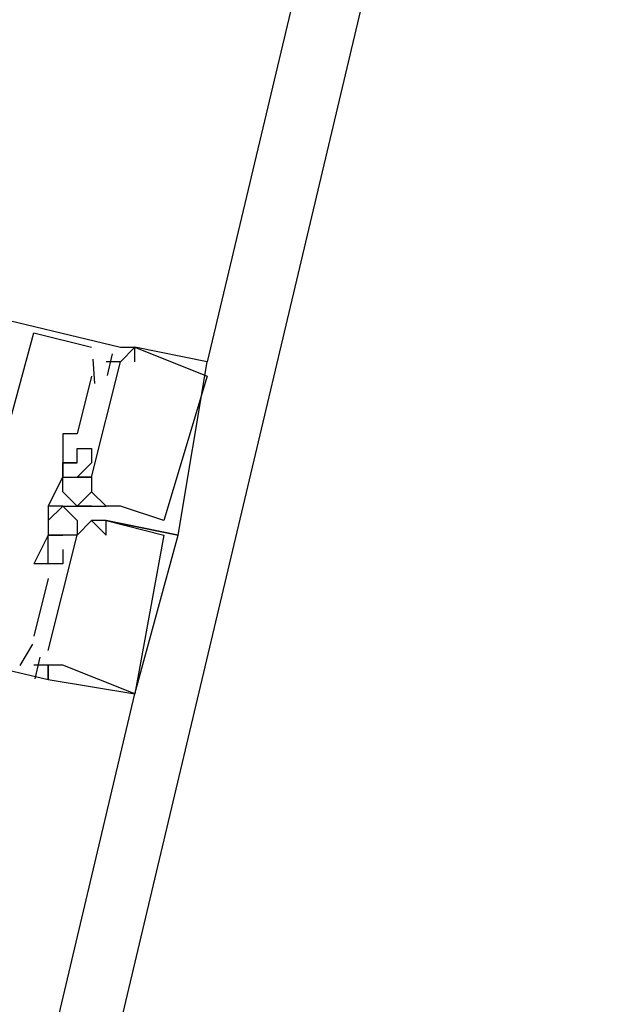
# Model space of a CAD drawing. Header units: feet. Extents: x -79 to 198, y -22 to 181.
# Tile 134 of 256: x 121.507 to 122.057, y 48.331 to 49.24. Entities that reach past the tile are written whole.
import ezdxf

# ---------------------------------------------------------------- set-up
doc = ezdxf.new("R2010")
doc.units = ezdxf.units.FT
doc.layers.add('A-LINEA', color=7, linetype='CONTINUOUS')

msp = doc.modelspace()

# ---------------------------------------------------------------- linework, layer by layer
at = {"layer": 'A-LINEA'}
for p, q in [((123.44, 56.2978), (121.68, 48.9244)), ((121.52, 48.9511), (121.52, 48.9511)), ((121.52, 48.9511), (121.52, 48.9511)), ((121.52, 48.9511), (121.52, 48.9511)), ((121.5733, 48.9378), (121.5733, 48.9378)), ((121.5733, 48.9378), (121.5733, 48.9378)), ((121.5733, 48.9378), (121.5733, 48.9378)), ((121.5923, 48.9317), (121.5876, 48.9117)), ((121.5923, 48.9317), (121.5876, 48.9117)), ((121.5923, 48.9317), (121.5876, 48.9117)), ((121.6, 48.9378), (121.6, 48.9378)), ((121.6, 48.9378), (121.6, 48.9378)), ((121.6, 48.9378), (121.6, 48.9378)), ((121.6, 48.9378), (121.6, 48.9378)), ((121.6, 48.9378), (121.6, 48.9378)), ((121.6, 48.9378), (121.6, 48.9378)), ((121.6133, 48.9378), (121.6133, 48.9378)), ((121.6133, 48.9378), (121.6133, 48.9378)), ((121.6133, 48.9378), (121.6133, 48.9378)), ((121.6133, 48.9378), (121.6133, 48.9378)), ((121.6133, 48.9378), (121.6133, 48.9378)), ((121.6133, 48.9378), (121.6133, 48.9378)), ((121.6133, 48.9378), (121.6133, 48.9378)), ((121.6133, 48.9378), (121.6133, 48.9378)), ((121.6133, 48.9378), (121.6133, 48.9378)), ((121.6133, 48.9378), (121.6133, 48.9378)), ((121.6133, 48.9378), (121.6133, 48.9378)), ((121.6133, 48.9378), (121.6133, 48.9378)), ((121.6133, 48.9378), (121.6133, 48.9378)), ((121.6133, 48.9378), (121.6133, 48.9378)), ((121.6133, 48.9378), (121.6133, 48.9378)), ((121.5746, 48.9269), (121.5762, 48.9043)), ((121.5746, 48.9269), (121.5762, 48.9043)), ((121.5746, 48.9269), (121.5762, 48.9043)), ((121.5867, 48.9244), (121.5867, 48.9244)), ((121.5867, 48.9244), (121.5867, 48.9244)), ((121.5867, 48.9244), (121.5867, 48.9244)), ((121.6, 48.9244), (121.6, 48.9244)), ((121.6, 48.9244), (121.6, 48.9244)), ((121.6, 48.9244), (121.6, 48.9244)), ((121.6, 48.9244), (121.6, 48.9244)), ((121.6, 48.9244), (121.6, 48.9244)), ((121.6, 48.9244), (121.6, 48.9244)), ((121.6, 48.9244), (121.6, 48.9244)), ((121.6, 48.9244), (121.6, 48.9244)), ((121.6, 48.9244), (121.6, 48.9244)), ((121.6133, 48.9244), (121.6133, 48.9244)), ((121.6133, 48.9244), (121.6133, 48.9244)), ((121.6133, 48.9244), (121.6133, 48.9244)), ((121.6133, 48.9244), (121.6133, 48.9244)), ((121.6133, 48.9244), (121.6133, 48.9244)), ((121.6133, 48.9244), (121.6133, 48.9244)), ((121.68, 48.9244), (121.68, 48.9244)), ((121.68, 48.9244), (121.68, 48.9244)), ((121.68, 48.9244), (121.68, 48.9244)), ((121.68, 48.9244), (121.68, 48.9244)), ((121.68, 48.9244), (121.68, 48.9244)), ((121.68, 48.9244), (121.68, 48.9244)), ((121.5733, 48.9111), (121.56, 48.8578)), ((121.5733, 48.9111), (121.56, 48.8578)), ((121.5733, 48.9111), (121.56, 48.8578)), ((121.5733, 48.9111), (121.5733, 48.9111)), ((121.5733, 48.9111), (121.5733, 48.9111)), ((121.5733, 48.9111), (121.5733, 48.9111)), ((121.68, 48.9111), (121.68, 48.9111)), ((121.68, 48.9111), (121.68, 48.9111)), ((121.68, 48.9111), (121.68, 48.9111)), ((121.68, 48.9111), (121.68, 48.9111)), ((121.68, 48.9111), (121.68, 48.9111)), ((121.68, 48.9111), (121.68, 48.9111)), ((121.5467, 48.8578), (121.5467, 48.8578)), ((121.5467, 48.8578), (121.5467, 48.8578)), ((121.5467, 48.8578), (121.5467, 48.8578)), ((121.56, 48.8578), (121.56, 48.8578)), ((121.56, 48.8578), (121.56, 48.8578)), ((121.56, 48.8578), (121.56, 48.8578)), ((121.56, 48.8444), (121.56, 48.8444)), ((121.56, 48.8444), (121.56, 48.8444)), ((121.56, 48.8444), (121.56, 48.8444)), ((121.5733, 48.8444), (121.5733, 48.8444)), ((121.5733, 48.8444), (121.5733, 48.8444)), ((121.5733, 48.8444), (121.5733, 48.8444)), ((121.5467, 48.8311), (121.5467, 48.8311)), ((121.5467, 48.8311), (121.5467, 48.8311)), ((121.5467, 48.8311), (121.5467, 48.8311)), ((121.5467, 48.8311), (121.5467, 48.8311)), ((121.5467, 48.8311), (121.5467, 48.8311)), ((121.5467, 48.8311), (121.5467, 48.8311)), ((121.56, 48.8311), (121.56, 48.8311)), ((121.56, 48.8311), (121.56, 48.8311)), ((121.56, 48.8311), (121.56, 48.8311)), ((121.56, 48.8311), (121.56, 48.8311)), ((121.56, 48.8311), (121.56, 48.8311)), ((121.56, 48.8311), (121.56, 48.8311)), ((121.5733, 48.8311), (121.5733, 48.8311)), ((121.5733, 48.8311), (121.5733, 48.8311)), ((121.5733, 48.8311), (121.5733, 48.8311)), ((121.5467, 48.8178), (121.5467, 48.8178)), ((121.5467, 48.8178), (121.5467, 48.8178)), ((121.5467, 48.8178), (121.5467, 48.8178)), ((121.5467, 48.8178), (121.5467, 48.8178)), ((121.5467, 48.8178), (121.5467, 48.8178)), ((121.5467, 48.8178), (121.5467, 48.8178)), ((121.5467, 48.8178), (121.5467, 48.8178)), ((121.5467, 48.8178), (121.5467, 48.8178)), ((121.5467, 48.8178), (121.5467, 48.8178)), ((121.5467, 48.8178), (121.5467, 48.8178)), ((121.5467, 48.8178), (121.5467, 48.8178)), ((121.5467, 48.8178), (121.5467, 48.8178)), ((121.5467, 48.8178), (121.5467, 48.8178)), ((121.5467, 48.8178), (121.5467, 48.8178)), ((121.5467, 48.8178), (121.5467, 48.8178)), ((121.56, 48.8178), (121.56, 48.8178)), ((121.56, 48.8178), (121.56, 48.8178)), ((121.56, 48.8178), (121.56, 48.8178)), ((121.56, 48.8178), (121.56, 48.8178)), ((121.56, 48.8178), (121.56, 48.8178)), ((121.56, 48.8178), (121.56, 48.8178)), ((121.56, 48.8178), (121.56, 48.8178)), ((121.56, 48.8178), (121.56, 48.8178)), ((121.56, 48.8178), (121.56, 48.8178)), ((121.56, 48.8178), (121.56, 48.8178)), ((121.56, 48.8178), (121.56, 48.8178)), ((121.56, 48.8178), (121.56, 48.8178)), ((121.5733, 48.8178), (121.5733, 48.8178)), ((121.5733, 48.8178), (121.5733, 48.8178)), ((121.5733, 48.8178), (121.5733, 48.8178)), ((121.5733, 48.8178), (121.5733, 48.8178)), ((121.5733, 48.8178), (121.5733, 48.8178)), ((121.5733, 48.8178), (121.5733, 48.8178)), ((121.5733, 48.8178), (121.5733, 48.8178)), ((121.5733, 48.8178), (121.5733, 48.8178)), ((121.5733, 48.8178), (121.5733, 48.8178)), ((121.5733, 48.8178), (121.5733, 48.8178)), ((121.5733, 48.8178), (121.5733, 48.8178)), ((121.5733, 48.8178), (121.5733, 48.8178)), ((121.5733, 48.8178), (121.5733, 48.8178)), ((121.5733, 48.8178), (121.5733, 48.8178)), ((121.5733, 48.8178), (121.5733, 48.8178)), ((121.5733, 48.8178), (121.5733, 48.8178)), ((121.5733, 48.8178), (121.5733, 48.8178)), ((121.5733, 48.8178), (121.5733, 48.8178)), ((121.5467, 48.8044), (121.5467, 48.8044)), ((121.5467, 48.8044), (121.5467, 48.8044)), ((121.5467, 48.8044), (121.5467, 48.8044)), ((121.5467, 48.8044), (121.5467, 48.8044)), ((121.5467, 48.8044), (121.5467, 48.8044)), ((121.5467, 48.8044), (121.5467, 48.8044)), ((121.5733, 48.8044), (121.5733, 48.8044)), ((121.5733, 48.8044), (121.5733, 48.8044)), ((121.5733, 48.8044), (121.5733, 48.8044)), ((121.5733, 48.8044), (121.5733, 48.8044)), ((121.5733, 48.8044), (121.5733, 48.8044)), ((121.5733, 48.8044), (121.5733, 48.8044)), ((121.5733, 48.8044), (121.5733, 48.8044)), ((121.5733, 48.8044), (121.5733, 48.8044)), ((121.5733, 48.8044), (121.5733, 48.8044)), ((121.5733, 48.8044), (121.5733, 48.8044)), ((121.5733, 48.8044), (121.5733, 48.8044)), ((121.5733, 48.8044), (121.5733, 48.8044)), ((121.5333, 48.7911), (121.5333, 48.7911)), ((121.5333, 48.7911), (121.5333, 48.7911)), ((121.5333, 48.7911), (121.5333, 48.7911)), ((121.5333, 48.7911), (121.5333, 48.7911)), ((121.5333, 48.7911), (121.5333, 48.7911)), ((121.5333, 48.7911), (121.5333, 48.7911)), ((121.5333, 48.7911), (121.5333, 48.7911)), ((121.5333, 48.7911), (121.5333, 48.7911)), ((121.5333, 48.7911), (121.5333, 48.7911)), ((121.5467, 48.7911), (121.5467, 48.7911)), ((121.5467, 48.7911), (121.5467, 48.7911)), ((121.5467, 48.7911), (121.5467, 48.7911)), ((121.5467, 48.7911), (121.5467, 48.7911)), ((121.5467, 48.7911), (121.5467, 48.7911)), ((121.5467, 48.7911), (121.5467, 48.7911)), ((121.5467, 48.7911), (121.5467, 48.7911)), ((121.5467, 48.7911), (121.5467, 48.7911)), ((121.5467, 48.7911), (121.5467, 48.7911)), ((121.5467, 48.7911), (121.5467, 48.7911)), ((121.5467, 48.7911), (121.5467, 48.7911)), ((121.5467, 48.7911), (121.5467, 48.7911)), ((121.5733, 48.7911), (121.56, 48.7911)), ((121.56, 48.7911), (121.56, 48.7911)), ((121.5733, 48.7911), (121.56, 48.7911)), ((121.56, 48.7911), (121.56, 48.7911)), ((121.5733, 48.7911), (121.56, 48.7911)), ((121.56, 48.7911), (121.56, 48.7911)), ((121.56, 48.7911), (121.56, 48.7911)), ((121.56, 48.7911), (121.56, 48.7911)), ((121.56, 48.7911), (121.56, 48.7911)), ((121.56, 48.7911), (121.56, 48.7911)), ((121.56, 48.7911), (121.56, 48.7911)), ((121.56, 48.7911), (121.56, 48.7911)), ((121.56, 48.7911), (121.56, 48.7911)), ((121.56, 48.7911), (121.56, 48.7911)), ((121.56, 48.7911), (121.56, 48.7911)), ((121.56, 48.7911), (121.56, 48.7911)), ((121.56, 48.7911), (121.56, 48.7911)), ((121.56, 48.7911), (121.56, 48.7911)), ((121.5733, 48.7911), (121.5733, 48.7911)), ((121.5733, 48.7911), (121.5733, 48.7911)), ((121.5733, 48.7911), (121.5733, 48.7911)), ((121.5733, 48.7911), (121.5733, 48.7911)), ((121.5733, 48.7911), (121.5733, 48.7911)), ((121.5733, 48.7911), (121.5733, 48.7911)), ((121.5733, 48.7911), (121.5733, 48.7911)), ((121.5733, 48.7911), (121.5733, 48.7911)), ((121.5733, 48.7911), (121.5733, 48.7911)), ((121.5867, 48.7911), (121.5867, 48.7911)), ((121.5867, 48.7911), (121.5867, 48.7911)), ((121.5867, 48.7911), (121.5867, 48.7911)), ((121.5867, 48.7911), (121.5867, 48.7911)), ((121.5867, 48.7911), (121.5867, 48.7911)), ((121.5867, 48.7911), (121.5867, 48.7911)), ((121.5867, 48.7911), (121.5867, 48.7911)), ((121.5867, 48.7911), (121.5867, 48.7911)), ((121.5867, 48.7911), (121.5867, 48.7911)), ((121.5867, 48.7911), (121.5867, 48.7911)), ((121.5867, 48.7911), (121.5867, 48.7911)), ((121.5867, 48.7911), (121.5867, 48.7911)), ((121.5867, 48.7911), (121.5867, 48.7911)), ((121.5867, 48.7911), (121.5867, 48.7911)), ((121.5867, 48.7911), (121.5867, 48.7911)), ((121.5867, 48.7911), (121.5867, 48.7911)), ((121.5867, 48.7911), (121.5867, 48.7911)), ((121.5867, 48.7911), (121.5867, 48.7911)), ((121.6, 48.7911), (121.6, 48.7911)), ((121.6, 48.7911), (121.6, 48.7911)), ((121.6, 48.7911), (121.6, 48.7911)), ((121.6, 48.7911), (121.6, 48.7911)), ((121.6, 48.7911), (121.6, 48.7911)), ((121.6, 48.7911), (121.6, 48.7911)), ((121.6, 48.7911), (121.6, 48.7911)), ((121.6, 48.7911), (121.6, 48.7911)), ((121.6, 48.7911), (121.6, 48.7911)), ((121.6, 48.7911), (121.6, 48.7911)), ((121.6, 48.7911), (121.6, 48.7911)), ((121.6, 48.7911), (121.6, 48.7911)), ((121.5333, 48.7778), (121.5333, 48.7778)), ((121.5333, 48.7778), (121.5333, 48.7778)), ((121.5333, 48.7778), (121.5333, 48.7778)), ((121.56, 48.7778), (121.56, 48.7778)), ((121.56, 48.7778), (121.56, 48.7778)), ((121.56, 48.7778), (121.56, 48.7778)), ((121.5733, 48.7778), (121.5733, 48.7778)), ((121.5733, 48.7778), (121.5733, 48.7778)), ((121.5733, 48.7778), (121.5733, 48.7778)), ((121.5733, 48.7778), (121.5733, 48.7778)), ((121.5733, 48.7778), (121.5733, 48.7778)), ((121.5733, 48.7778), (121.5733, 48.7778)), ((121.5867, 48.7778), (121.5867, 48.7778)), ((121.5867, 48.7778), (121.5867, 48.7778)), ((121.5867, 48.7778), (121.5867, 48.7778)), ((121.5867, 48.7778), (121.5867, 48.7778)), ((121.5867, 48.7778), (121.5867, 48.7778)), ((121.5867, 48.7778), (121.5867, 48.7778)), ((121.5867, 48.7778), (121.5867, 48.7778)), ((121.5867, 48.7778), (121.5867, 48.7778)), ((121.5867, 48.7778), (121.5867, 48.7778)), ((121.5867, 48.7778), (121.5867, 48.7778)), ((121.5867, 48.7778), (121.5867, 48.7778)), ((121.5867, 48.7778), (121.5867, 48.7778)), ((121.64, 48.7778), (121.64, 48.7778)), ((121.64, 48.7778), (121.64, 48.7778)), ((121.64, 48.7778), (121.64, 48.7778)), ((121.64, 48.7778), (121.64, 48.7778)), ((121.64, 48.7778), (121.64, 48.7778)), ((121.64, 48.7778), (121.64, 48.7778)), ((121.6533, 48.7778), (121.6533, 48.7778)), ((121.6533, 48.7778), (121.6533, 48.7778)), ((121.5333, 48.7644), (121.5333, 48.7644)), ((121.5333, 48.7644), (121.5333, 48.7644)), ((121.5333, 48.7644), (121.5333, 48.7644)), ((121.5333, 48.7644), (121.5333, 48.7644)), ((121.5333, 48.7644), (121.5333, 48.7644)), ((121.5333, 48.7644), (121.5333, 48.7644)), ((121.5333, 48.7644), (121.5333, 48.7644)), ((121.5333, 48.7644), (121.5333, 48.7644)), ((121.5333, 48.7644), (121.5333, 48.7644)), ((121.5467, 48.7644), (121.5467, 48.7644)), ((121.5467, 48.7644), (121.5467, 48.7644)), ((121.5467, 48.7644), (121.5467, 48.7644)), ((121.5467, 48.7644), (121.5467, 48.7644)), ((121.5467, 48.7644), (121.5467, 48.7644)), ((121.5467, 48.7644), (121.5467, 48.7644)), ((121.56, 48.7644), (121.56, 48.7644)), ((121.56, 48.7644), (121.56, 48.7644)), ((121.56, 48.7644), (121.56, 48.7644)), ((121.56, 48.7644), (121.56, 48.7644)), ((121.56, 48.7644), (121.56, 48.7644)), ((121.56, 48.7644), (121.56, 48.7644)), ((121.5867, 48.7644), (121.5867, 48.7644)), ((121.5867, 48.7644), (121.5867, 48.7644)), ((121.5867, 48.7644), (121.5867, 48.7644)), ((121.64, 48.7644), (121.64, 48.7644)), ((121.64, 48.7644), (121.64, 48.7644)), ((121.64, 48.7644), (121.64, 48.7644)), ((121.6533, 48.7644), (121.6533, 48.7644)), ((121.6533, 48.7644), (121.6533, 48.7644)), ((121.6533, 48.7644), (121.6533, 48.7644)), ((121.6533, 48.7644), (121.6533, 48.7644)), ((121.6533, 48.7644), (121.6533, 48.7644)), ((121.6533, 48.7644), (121.6533, 48.7644)), ((121.6533, 48.7644), (121.6533, 48.7644)), ((121.6533, 48.7644), (121.6533, 48.7644)), ((121.6533, 48.7644), (121.6533, 48.7644)), ((121.5333, 48.7511), (121.5333, 48.7511)), ((121.5333, 48.7511), (121.5333, 48.7511)), ((121.5333, 48.7511), (121.5333, 48.7511)), ((121.5467, 48.7511), (121.5467, 48.7511)), ((121.5467, 48.7511), (121.5467, 48.7511)), ((121.5467, 48.7511), (121.5467, 48.7511)), ((121.64, 48.7511), (121.64, 48.7511)), ((121.64, 48.7511), (121.64, 48.7511)), ((121.5333, 48.7378), (121.52, 48.7378)), ((121.52, 48.7378), (121.52, 48.7378)), ((121.5333, 48.7378), (121.52, 48.7378)), ((121.52, 48.7378), (121.52, 48.7378)), ((121.5333, 48.7378), (121.52, 48.7378)), ((121.52, 48.7378), (121.52, 48.7378)), ((121.5333, 48.7378), (121.5333, 48.7378)), ((121.5333, 48.7378), (121.5333, 48.7378)), ((121.5333, 48.7378), (121.5333, 48.7378)), ((121.5333, 48.7378), (121.5333, 48.7378)), ((121.5333, 48.7378), (121.5333, 48.7378)), ((121.5333, 48.7378), (121.5333, 48.7378)), ((121.5467, 48.7378), (121.5467, 48.7378)), ((121.5467, 48.7378), (121.5467, 48.7378)), ((121.5467, 48.7378), (121.5467, 48.7378)), ((121.5333, 48.7244), (121.52, 48.6711)), ((121.5333, 48.7244), (121.52, 48.6711)), ((121.5333, 48.7244), (121.52, 48.6711)), ((121.5333, 48.7244), (121.5333, 48.7244)), ((121.5333, 48.7244), (121.5333, 48.7244)), ((121.5333, 48.7244), (121.5333, 48.7244)), ((121.52, 48.6711), (121.52, 48.6711)), ((121.52, 48.6711), (121.52, 48.6711)), ((121.52, 48.6711), (121.52, 48.6711)), ((121.5188, 48.6635), (121.5072, 48.644)), ((121.5188, 48.6635), (121.5072, 48.644)), ((121.5188, 48.6635), (121.5072, 48.644)), ((121.5257, 48.6517), (121.5209, 48.6317)), ((121.5257, 48.6517), (121.5209, 48.6317)), ((121.5257, 48.6517), (121.5209, 48.6317)), ((121.5333, 48.6578), (121.5333, 48.6578)), ((121.5333, 48.6578), (121.5333, 48.6578)), ((121.5333, 48.6578), (121.5333, 48.6578)), ((121.52, 48.6444), (121.52, 48.6444)), ((121.52, 48.6444), (121.52, 48.6444)), ((121.52, 48.6444), (121.52, 48.6444)), ((121.5333, 48.6444), (121.5333, 48.6444)), ((121.5333, 48.6444), (121.5333, 48.6444)), ((121.5333, 48.6444), (121.5333, 48.6444)), ((121.5333, 48.6444), (121.5333, 48.6444)), ((121.5333, 48.6444), (121.5333, 48.6444)), ((121.5333, 48.6444), (121.5333, 48.6444)), ((121.5467, 48.6444), (121.5467, 48.6444)), ((121.5467, 48.6444), (121.5467, 48.6444)), ((121.5467, 48.6444), (121.5467, 48.6444)), ((121.5333, 48.6311), (121.5333, 48.6311)), ((121.5333, 48.6311), (121.5333, 48.6311)), ((121.5333, 48.6311), (121.5333, 48.6311)), ((121.5333, 48.6311), (121.5333, 48.6311)), ((121.5333, 48.6311), (121.5333, 48.6311)), ((121.5333, 48.6311), (121.5333, 48.6311)), ((119.8667, 41.2311), (121.6133, 48.6178)), ((121.6133, 48.6178), (121.6133, 48.6178)), ((121.6133, 48.6178), (121.6133, 48.6178)), ((121.6133, 48.6178), (121.6133, 48.6178)), ((121.6133, 48.6178), (121.6133, 48.6178)), ((121.6133, 48.6178), (121.6133, 48.6178)), ((121.6133, 48.6178), (121.6133, 48.6178))]:
    msp.add_line(p, q, dxfattribs=at)
for points in [[(117, 59.0311), (123.76, 57.4311), (119.84, 40.8844)], [(120.9067, 48.9378), (120.8933, 48.9511), (120.9333, 49.0978), (121.6, 48.9378), (121.6133, 48.9378)], [(120.9067, 48.9378), (120.8933, 48.9511), (120.9333, 49.0978), (121.6, 48.9378), (121.6133, 48.9378)], [(120.9067, 48.9378), (120.8933, 48.9511), (120.9333, 49.0978), (121.6, 48.9378), (121.6133, 48.9378)], [(120.9067, 48.9378), (120.8933, 48.9511), (120.8533, 48.7911), (121.5333, 48.6311), (121.5333, 48.6444), (121.52, 48.6444)], [(120.9067, 48.9378), (120.8933, 48.9511), (120.8533, 48.7911), (121.5333, 48.6311), (121.5333, 48.6444), (121.52, 48.6444)], [(120.9067, 48.9378), (120.8933, 48.9511), (120.8533, 48.7911), (121.5333, 48.6311), (121.5333, 48.6444), (121.52, 48.6444)], [(121.48, 48.8044), (121.52, 48.9511), (121.5733, 48.9378)], [(121.48, 48.8044), (121.52, 48.9511), (121.5733, 48.9378)], [(121.48, 48.8044), (121.52, 48.9511), (121.5733, 48.9378)], [(121.6133, 48.9244), (121.6133, 48.9378), (121.68, 48.9111), (121.68, 48.9111), (121.64, 48.7778), (121.64, 48.7778), (121.6, 48.7911), (121.6, 48.7911), (121.5867, 48.7911), (121.5867, 48.7911), (121.5733, 48.8044)], [(121.6133, 48.9244), (121.6133, 48.9378), (121.68, 48.9111), (121.68, 48.9111), (121.64, 48.7778), (121.64, 48.7778), (121.6, 48.7911), (121.6, 48.7911), (121.5867, 48.7911), (121.5867, 48.7911), (121.5733, 48.8044)], [(121.6133, 48.9244), (121.6133, 48.9378), (121.68, 48.9111), (121.68, 48.9111), (121.64, 48.7778), (121.64, 48.7778), (121.6, 48.7911), (121.6, 48.7911), (121.5867, 48.7911), (121.5867, 48.7911), (121.5733, 48.8044)], [(121.6133, 48.9244), (121.6133, 48.9378), (121.68, 48.9111), (121.68, 48.9111), (121.64, 48.7778), (121.64, 48.7778), (121.6, 48.7911), (121.6, 48.7911), (121.5867, 48.7911), (121.5867, 48.7911), (121.5733, 48.8044)], [(121.6133, 48.9244), (121.6133, 48.9378), (121.68, 48.9111), (121.68, 48.9111), (121.64, 48.7778), (121.64, 48.7778), (121.6, 48.7911), (121.6, 48.7911), (121.5867, 48.7911), (121.5867, 48.7911), (121.5733, 48.8044)], [(121.6133, 48.9244), (121.6133, 48.9378), (121.68, 48.9111), (121.68, 48.9111), (121.64, 48.7778), (121.64, 48.7778), (121.6, 48.7911), (121.6, 48.7911), (121.5867, 48.7911), (121.5867, 48.7911), (121.5733, 48.8044)], [(121.5867, 48.7778), (121.6533, 48.7644), (121.68, 48.9244), (121.68, 48.9244), (121.6133, 48.9378), (121.6, 48.9244)], [(121.5867, 48.7778), (121.6533, 48.7644), (121.68, 48.9244), (121.68, 48.9244), (121.6133, 48.9378), (121.6, 48.9244)], [(121.5867, 48.7778), (121.6533, 48.7644), (121.68, 48.9244), (121.68, 48.9244), (121.6133, 48.9378), (121.6, 48.9244)], [(121.5867, 48.7778), (121.6533, 48.7644), (121.68, 48.9244), (121.68, 48.9244), (121.6133, 48.9378), (121.6, 48.9244)], [(121.5867, 48.7778), (121.6533, 48.7644), (121.68, 48.9244), (121.68, 48.9244), (121.6133, 48.9378), (121.6, 48.9244)], [(121.5867, 48.7778), (121.6533, 48.7644), (121.68, 48.9244), (121.68, 48.9244), (121.6133, 48.9378), (121.6, 48.9244)], [(121.5733, 48.8178), (121.6, 48.9244), (121.5867, 48.9244)], [(121.5733, 48.8178), (121.6, 48.9244), (121.5867, 48.9244)], [(121.5733, 48.8178), (121.6, 48.9244), (121.5867, 48.9244)], [(121.56, 48.8578), (121.5467, 48.8578), (121.5467, 48.8178), (121.5467, 48.8311), (121.56, 48.8311), (121.5467, 48.8311)], [(121.56, 48.8578), (121.5467, 48.8578), (121.5467, 48.8178), (121.5467, 48.8311), (121.56, 48.8311), (121.5467, 48.8311)], [(121.56, 48.8578), (121.5467, 48.8578), (121.5467, 48.8178), (121.5467, 48.8311), (121.56, 48.8311), (121.5467, 48.8311)], [(121.56, 48.8311), (121.56, 48.8444), (121.5733, 48.8444), (121.5733, 48.8311), (121.56, 48.8178), (121.5733, 48.8178), (121.56, 48.8178)], [(121.56, 48.8311), (121.56, 48.8444), (121.5733, 48.8444), (121.5733, 48.8311), (121.56, 48.8178), (121.5733, 48.8178), (121.56, 48.8178)], [(121.56, 48.8311), (121.56, 48.8444), (121.5733, 48.8444), (121.5733, 48.8311), (121.56, 48.8178), (121.5733, 48.8178), (121.56, 48.8178)], [(121.5467, 48.7911), (121.5333, 48.7911), (121.5467, 48.8178), (121.5467, 48.8178), (121.5467, 48.8178), (121.5467, 48.8178), (121.56, 48.8178), (121.56, 48.8178)], [(121.5467, 48.7911), (121.5333, 48.7911), (121.5467, 48.8178), (121.5467, 48.8178), (121.5467, 48.8178), (121.5467, 48.8178), (121.56, 48.8178), (121.56, 48.8178)], [(121.5467, 48.7911), (121.5333, 48.7911), (121.5467, 48.8178), (121.5467, 48.8178), (121.5467, 48.8178), (121.5467, 48.8178), (121.56, 48.8178), (121.56, 48.8178)], [(121.5467, 48.7911), (121.5333, 48.7911), (121.5467, 48.8178), (121.5467, 48.8178), (121.5467, 48.8178), (121.5467, 48.8178), (121.56, 48.8178), (121.56, 48.8178)], [(121.5467, 48.7911), (121.5333, 48.7911), (121.5467, 48.8178), (121.5467, 48.8178), (121.5467, 48.8178), (121.5467, 48.8178), (121.56, 48.8178), (121.56, 48.8178)], [(121.5467, 48.7911), (121.5333, 48.7911), (121.5467, 48.8178), (121.5467, 48.8178), (121.5467, 48.8178), (121.5467, 48.8178), (121.56, 48.8178), (121.56, 48.8178)], [(121.5733, 48.8178), (121.5733, 48.8044), (121.5733, 48.8044), (121.56, 48.7911), (121.5467, 48.8044), (121.5467, 48.8178), (121.5733, 48.8178)], [(121.5733, 48.8178), (121.5733, 48.8044), (121.5733, 48.8044), (121.56, 48.7911), (121.5467, 48.8044), (121.5467, 48.8178), (121.5733, 48.8178)], [(121.5733, 48.8178), (121.5733, 48.8044), (121.5733, 48.8044), (121.56, 48.7911), (121.5467, 48.8044), (121.5467, 48.8178), (121.5733, 48.8178)], [(121.5733, 48.8178), (121.5733, 48.8044), (121.5733, 48.8044), (121.56, 48.7911), (121.5467, 48.8044), (121.5467, 48.8178), (121.5733, 48.8178)], [(121.5733, 48.8178), (121.5733, 48.8044), (121.5733, 48.8044), (121.56, 48.7911), (121.5467, 48.8044), (121.5467, 48.8178), (121.5733, 48.8178)], [(121.5733, 48.8178), (121.5733, 48.8044), (121.5733, 48.8044), (121.56, 48.7911), (121.5467, 48.8044), (121.5467, 48.8178), (121.5733, 48.8178)], [(121.5333, 48.7778), (121.5467, 48.7911), (121.56, 48.7778), (121.56, 48.7644), (121.5333, 48.7644)], [(121.5467, 48.7911), (121.5333, 48.7911), (121.5333, 48.7644), (121.5333, 48.7644), (121.5333, 48.7644), (121.5333, 48.7644), (121.5467, 48.7644), (121.5467, 48.7644)], [(121.5333, 48.7778), (121.5467, 48.7911), (121.56, 48.7778), (121.56, 48.7644), (121.5333, 48.7644)], [(121.5467, 48.7911), (121.5333, 48.7911), (121.5333, 48.7644), (121.5333, 48.7644), (121.5333, 48.7644), (121.5333, 48.7644), (121.5467, 48.7644), (121.5467, 48.7644)], [(121.5333, 48.7778), (121.5467, 48.7911), (121.56, 48.7778), (121.56, 48.7644), (121.5333, 48.7644)], [(121.5467, 48.7911), (121.5333, 48.7911), (121.5333, 48.7644), (121.5333, 48.7644), (121.5333, 48.7644), (121.5333, 48.7644), (121.5467, 48.7644), (121.5467, 48.7644)], [(121.5467, 48.7911), (121.5733, 48.7911), (121.5867, 48.7911)], [(121.5467, 48.7911), (121.5733, 48.7911), (121.5867, 48.7911)], [(121.5467, 48.7911), (121.5733, 48.7911), (121.5867, 48.7911)], [(121.5467, 48.7911), (121.5733, 48.7911), (121.5867, 48.7911)], [(121.5467, 48.7911), (121.5733, 48.7911), (121.5867, 48.7911)], [(121.5467, 48.7911), (121.5733, 48.7911), (121.5867, 48.7911)], [(121.5867, 48.7644), (121.5867, 48.7778), (121.5867, 48.7778), (121.5867, 48.7778), (121.64, 48.7644), (121.64, 48.7644), (121.6133, 48.6178), (121.6133, 48.6178), (121.5467, 48.6444), (121.5333, 48.6444), (121.5333, 48.6311), (121.6133, 48.6178), (121.6133, 48.6178), (121.6533, 48.7644), (121.5867, 48.7778), (121.5733, 48.7778)], [(121.5867, 48.7644), (121.5867, 48.7778), (121.5867, 48.7778), (121.5867, 48.7778), (121.64, 48.7644), (121.64, 48.7644), (121.6133, 48.6178), (121.6133, 48.6178), (121.5467, 48.6444), (121.5333, 48.6444), (121.5333, 48.6311), (121.6133, 48.6178), (121.6133, 48.6178), (121.6533, 48.7644), (121.5867, 48.7778), (121.5733, 48.7778)], [(121.5867, 48.7644), (121.5867, 48.7778), (121.5867, 48.7778), (121.5867, 48.7778), (121.64, 48.7644), (121.64, 48.7644), (121.6133, 48.6178), (121.6133, 48.6178), (121.5467, 48.6444), (121.5333, 48.6444), (121.5333, 48.6311), (121.6133, 48.6178), (121.6133, 48.6178), (121.6533, 48.7644), (121.5867, 48.7778), (121.5733, 48.7778)], [(121.56, 48.7644), (121.56, 48.7644), (121.5733, 48.7778)], [(121.56, 48.7644), (121.56, 48.7644), (121.5733, 48.7778)], [(121.56, 48.7644), (121.56, 48.7644), (121.5733, 48.7778)], [(121.5867, 48.7644), (121.5733, 48.7778), (121.5733, 48.7778)], [(121.5867, 48.7644), (121.5733, 48.7778), (121.5733, 48.7778)], [(121.5867, 48.7644), (121.5733, 48.7778), (121.5733, 48.7778)], [(121.5467, 48.7511), (121.5467, 48.7378), (121.5333, 48.7378), (121.5333, 48.7511), (121.5333, 48.7644), (121.52, 48.7378)], [(121.5467, 48.7511), (121.5467, 48.7378), (121.5333, 48.7378), (121.5333, 48.7511), (121.5333, 48.7644), (121.52, 48.7378)], [(121.5467, 48.7511), (121.5467, 48.7378), (121.5333, 48.7378), (121.5333, 48.7511), (121.5333, 48.7644), (121.52, 48.7378)], [(121.5333, 48.6578), (121.56, 48.7644), (121.5467, 48.7644)], [(121.5333, 48.6578), (121.56, 48.7644), (121.5467, 48.7644)], [(121.5333, 48.6578), (121.56, 48.7644), (121.5467, 48.7644)]]:
    msp.add_lwpolyline(points, dxfattribs=at)

doc.saveas('drawing.dxf')
